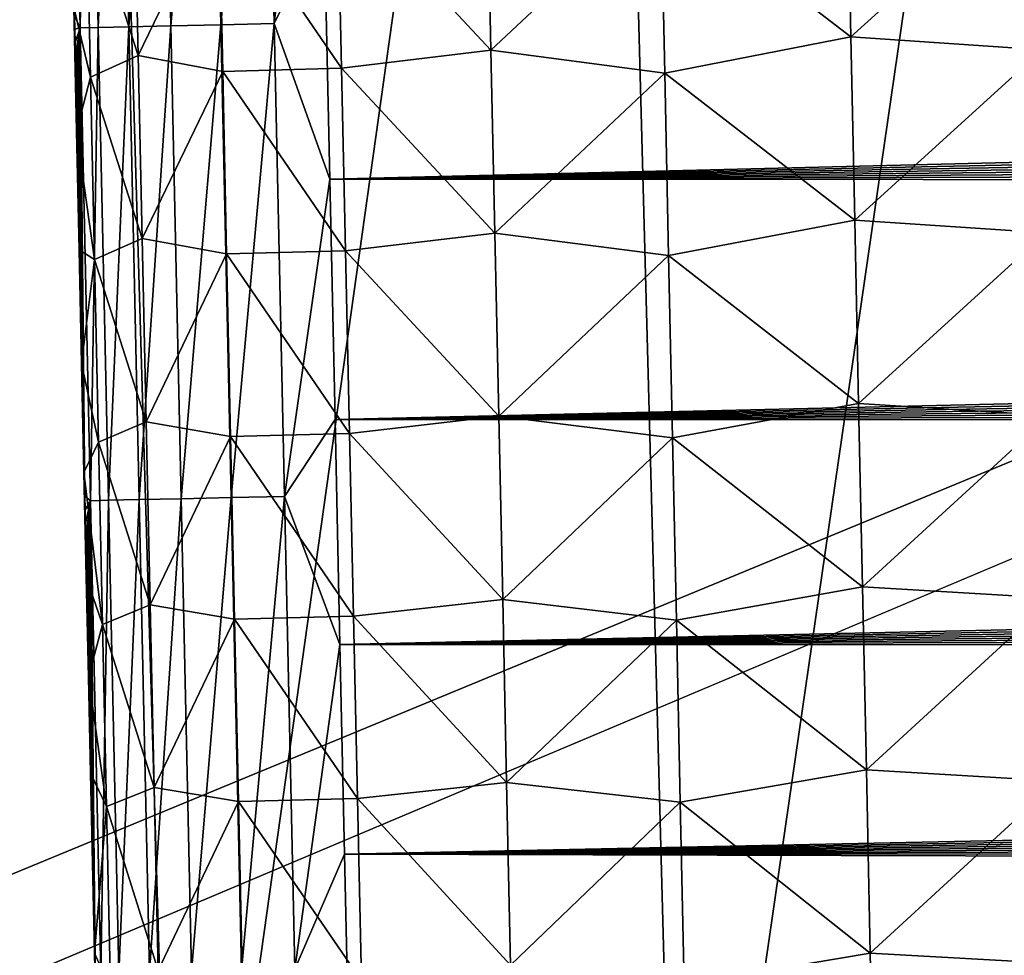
# Model space of a CAD drawing. Header units: metres. Extents: x -26 to 26, y -167 to 32.
# Tile 36 of 237: x -15.06 to -12.29, y -104.68 to -102.05. Entities that reach past the tile are written whole.
import ezdxf

# ---------------------------------------------------------------- set-up
doc = ezdxf.new("R2010")
doc.units = ezdxf.units.M
doc.layers.add('solid_12_411_043_XXX', color=7, linetype='CONTINUOUS')

msp = doc.modelspace()

# ---------------------------------------------------------------- linework, layer by layer
at = {"layer": 'solid_12_411_043_XXX'}
for points in [[(-19.282173, -90.244827, 137.548279), (-18.85165, -106.007713, 137.548279), (19.282028, -90.24482, 137.548279)], [(-18.85165, -106.007713, 137.548279), (-18.842392, -106.336342, 137.548279), (19.282028, -90.24482, 137.548279)], [(-18.842392, -106.336342, 137.548279), (18.842426, -106.339973, 137.548279), (19.282028, -90.24482, 137.548279)], [(-16.287537, -97.894936, 119.934662), (-14.871256, -97.897682, 119.391182), (-16.01123, -106.359322, 120.079117)], [(-14.871256, -97.897682, 119.391182), (-14.61964, -106.363014, 119.54644), (-16.01123, -106.359322, 120.079117)], [(-14.871256, -97.897682, 119.391182), (-13.431626, -97.899902, 118.913765), (-14.61964, -106.363014, 119.54644)], [(-13.431626, -97.899902, 118.913765), (-13.204486, -106.365982, 119.080872), (-14.61964, -106.363014, 119.54644)], [(-13.431626, -97.899902, 118.913765), (-11.97872, -97.901871, 118.480949), (-13.204486, -106.365982, 119.080872)], [(-11.97872, -97.901871, 118.480949), (-11.775687, -106.368629, 118.662666), (-13.204486, -106.365982, 119.080872)], [(-14.869957, -100.737137, 177.451981), (-14.920184, -100.73822, 177.301758), (-14.891612, -102.068817, 177.301804)], [(-14.891612, -102.068817, 177.301804), (-14.920184, -100.73822, 177.301758), (-14.90798, -102.035347, 177.154129)], [(-14.841395, -102.067726, 177.452042), (-14.869957, -100.737137, 177.451981), (-14.891612, -102.068817, 177.301804)], [(-14.783584, -100.735275, 177.592453), (-14.869957, -100.737137, 177.451981), (-14.841395, -102.067726, 177.452042)], [(-14.755026, -102.065849, 177.592529), (-14.783584, -100.735275, 177.592453), (-14.841395, -102.067726, 177.452042)], [(-14.665284, -100.732735, 177.710541), (-14.783584, -100.735275, 177.592453), (-14.755026, -102.065849, 177.592529)], [(-14.636724, -102.063293, 177.710648), (-14.665284, -100.732735, 177.710541), (-14.755026, -102.065849, 177.592529)], [(-14.524712, -100.729721, 177.796661), (-14.665284, -100.732735, 177.710541), (-14.636724, -102.063293, 177.710648)], [(-14.496143, -102.060257, 177.796768), (-14.524712, -100.729721, 177.796661), (-14.636724, -102.063293, 177.710648)], [(-14.374463, -100.726501, 177.846619), (-14.524712, -100.729721, 177.796661), (-14.496143, -102.060257, 177.796768)], [(-14.345887, -102.057014, 177.846725), (-14.374463, -100.726501, 177.846619), (-14.496143, -102.060257, 177.796768)], [(-14.221612, -101.001869, 177.86203), (-14.374463, -100.726501, 177.846619), (-14.345887, -102.057014, 177.846725)], [(-14.205042, -101.773148, 177.862106), (-14.221612, -101.001869, 177.86203), (-14.345887, -102.057014, 177.846725)], [(-13.258062, -101.683189, 172.143784), (-12.734188, -101.578545, 171.906189), (-12.723522, -102.094315, 171.910797)], [(-12.723522, -102.094315, 171.910797), (-12.734188, -101.578545, 171.906189), (-12.19626, -101.616959, 171.771637)], [(-14.167473, -101.668564, 172.898941), (-13.747313, -101.616272, 172.4776), (-13.736382, -102.131516, 172.48204)], [(-13.736382, -102.131516, 172.48204), (-13.747313, -101.616272, 172.4776), (-13.258062, -101.683189, 172.143784)], [(-12.723522, -102.094315, 171.910797), (-12.19626, -101.616959, 171.771637), (-12.185761, -102.131279, 171.776276)], [(-14.729018, -102.147011, 173.916183), (-14.874115, -101.694664, 174.449768), (-14.740188, -101.631958, 173.91217)], [(-14.729018, -102.147011, 173.916183), (-14.740188, -101.631958, 173.91217), (-14.502085, -101.677887, 173.386612)], [(-14.729018, -102.147011, 173.916183), (-14.502085, -101.677887, 173.386612), (-14.490992, -102.191628, 173.390778)], [(-14.502085, -101.677887, 173.386612), (-14.167473, -101.668564, 172.898941), (-14.156458, -102.18248, 172.903244)], [(-14.490992, -102.191628, 173.390778), (-14.502085, -101.677887, 173.386612), (-14.156458, -102.18248, 172.903244)], [(-14.156458, -102.18248, 172.903244), (-14.167473, -101.668564, 172.898941), (-13.736382, -102.131516, 172.48204)], [(-13.736382, -102.131516, 172.48204), (-13.258062, -101.683189, 172.143784), (-13.247297, -102.196274, 172.1483)], [(-13.247297, -102.196274, 172.1483), (-13.258062, -101.683189, 172.143784), (-12.723522, -102.094315, 171.910797)], [(-14.874115, -101.694664, 174.449768), (-14.862962, -102.207855, 174.453644), (-14.909718, -102.012001, 174.975861)], [(-14.729018, -102.147011, 173.916183), (-14.862962, -102.207855, 174.453644), (-14.874115, -101.694664, 174.449768)], [(-14.189452, -102.495209, 177.862167), (-14.205042, -101.773148, 177.862106), (-14.345887, -102.057014, 177.846725)], [(14.204555, -101.797081, 177.862106), (-14.205042, -101.773148, 177.862106), (-14.189452, -102.495209, 177.862167)], [(14.204555, -101.797081, 177.862106), (-14.189452, -102.495209, 177.862167), (14.202294, -101.902008, 177.862106)], [(14.202294, -101.902008, 177.862106), (-14.189452, -102.495209, 177.862167), (14.200053, -102.005951, 177.862122)], [(-14.909718, -102.012001, 174.975861), (-14.902148, -102.360237, 174.978424), (-14.90798, -102.035347, 177.154129)], [(-14.862962, -102.207855, 174.453644), (-14.902148, -102.360237, 174.978424), (-14.909718, -102.012001, 174.975861)], [(14.200053, -102.005951, 177.862122), (-14.189452, -102.495209, 177.862167), (14.197832, -102.108871, 177.862122)], [(-14.902148, -102.360237, 174.978424), (-14.907169, -102.072937, 177.154129), (-14.90798, -102.035347, 177.154129)], [(-14.891612, -102.068817, 177.301804), (-14.90798, -102.035347, 177.154129), (-14.907169, -102.072937, 177.154129)], [(-14.891612, -102.068817, 177.301804), (-14.907169, -102.072937, 177.154129), (-14.90636, -102.110451, 177.154129)], [(-14.902148, -102.360237, 174.978424), (-14.90636, -102.110451, 177.154129), (-14.907169, -102.072937, 177.154129)], [(-14.891612, -102.068817, 177.301804), (-14.90636, -102.110451, 177.154129), (-14.905551, -102.147919, 177.154129)], [(-14.891612, -102.068817, 177.301804), (-14.905551, -102.147919, 177.154129), (-14.904742, -102.185341, 177.154129)], [(-14.891612, -102.068817, 177.301804), (-14.904742, -102.185341, 177.154129), (-14.903934, -102.22274, 177.154129)], [(-14.891612, -102.068817, 177.301804), (-14.903934, -102.22274, 177.154129), (-14.903127, -102.260132, 177.154129)], [(-14.891612, -102.068817, 177.301804), (-14.903127, -102.260132, 177.154129), (-14.902319, -102.297523, 177.154129)], [(-14.891612, -102.068817, 177.301804), (-14.902319, -102.297523, 177.154129), (-14.90151, -102.33493, 177.154129)], [(-14.891612, -102.068817, 177.301804), (-14.90151, -102.33493, 177.154129), (-14.900701, -102.372375, 177.154129)], [(-14.891612, -102.068817, 177.301804), (-14.900701, -102.372375, 177.154129), (-14.89989, -102.409866, 177.154144)], [(-14.891612, -102.068817, 177.301804), (-14.89989, -102.409866, 177.154144), (-14.899078, -102.447395, 177.154144)], [(-14.891612, -102.068817, 177.301804), (-14.899078, -102.447395, 177.154144), (-14.898267, -102.484909, 177.154144)], [(-14.891612, -102.068817, 177.301804), (-14.898267, -102.484909, 177.154144), (-14.897455, -102.522392, 177.154144)], [(-14.891612, -102.068817, 177.301804), (-14.897455, -102.522392, 177.154144), (-14.896645, -102.559868, 177.154144)], [(-14.891612, -102.068817, 177.301804), (-14.896645, -102.559868, 177.154144), (-14.895834, -102.597328, 177.154144)], [(-14.891612, -102.068817, 177.301804), (-14.895834, -102.597328, 177.154144), (-14.895022, -102.634781, 177.154144)], [(-14.891612, -102.068817, 177.301804), (-14.895022, -102.634781, 177.154144), (-14.894212, -102.672234, 177.154144)], [(-14.891612, -102.068817, 177.301804), (-14.894212, -102.672234, 177.154144), (-14.8934, -102.709679, 177.154144)], [(-14.891612, -102.068817, 177.301804), (-14.8934, -102.709679, 177.154144), (-14.892589, -102.747139, 177.15416)], [(-14.891612, -102.068817, 177.301804), (-14.892589, -102.747139, 177.15416), (-14.891776, -102.784599, 177.15416)], [(-14.891612, -102.068817, 177.301804), (-14.891776, -102.784599, 177.15416), (-14.890964, -102.822083, 177.15416)], [(-14.841395, -102.067726, 177.452042), (-14.891612, -102.068817, 177.301804), (-14.862773, -103.399467, 177.301865)], [(-14.891612, -102.068817, 177.301804), (-14.890964, -102.822083, 177.15416), (-14.89015, -102.859581, 177.15416)], [(-14.891612, -102.068817, 177.301804), (-14.89015, -102.859581, 177.15416), (-14.889337, -102.897095, 177.15416)], [(-14.891612, -102.068817, 177.301804), (-14.889337, -102.897095, 177.15416), (-14.888522, -102.934647, 177.15416)], [(-14.891612, -102.068817, 177.301804), (-14.888522, -102.934647, 177.15416), (-14.887707, -102.972229, 177.15416)], [(-14.891612, -102.068817, 177.301804), (-14.887707, -102.972229, 177.15416), (-14.886889, -103.009842, 177.15416)], [(-14.891612, -102.068817, 177.301804), (-14.886889, -103.009842, 177.15416), (-14.886073, -103.047478, 177.154175)], [(-14.891612, -102.068817, 177.301804), (-14.886073, -103.047478, 177.154175), (-14.885255, -103.085129, 177.154175)], [(-14.891612, -102.068817, 177.301804), (-14.885255, -103.085129, 177.154175), (-14.884437, -103.12281, 177.154175)], [(-14.891612, -102.068817, 177.301804), (-14.884437, -103.12281, 177.154175), (-14.883617, -103.1605, 177.154175)], [(-14.891612, -102.068817, 177.301804), (-14.883617, -103.1605, 177.154175), (-14.882798, -103.198212, 177.154175)], [(-14.891612, -102.068817, 177.301804), (-14.882798, -103.198212, 177.154175), (-14.881978, -103.235939, 177.154175)], [(-14.891612, -102.068817, 177.301804), (-14.881978, -103.235939, 177.154175), (-14.881157, -103.273674, 177.154175)], [(-14.891612, -102.068817, 177.301804), (-14.881157, -103.273674, 177.154175), (-14.880336, -103.311432, 177.154175)], [(-14.891612, -102.068817, 177.301804), (-14.880336, -103.311432, 177.154175), (-14.879515, -103.34919, 177.15419)], [(-14.891612, -102.068817, 177.301804), (-14.879515, -103.34919, 177.15419), (-14.878693, -103.386963, 177.15419)], [(-14.862773, -103.399467, 177.301865), (-14.891612, -102.068817, 177.301804), (-14.878693, -103.386963, 177.15419)], [(-14.812562, -103.398361, 177.452133), (-14.841395, -102.067726, 177.452042), (-14.862773, -103.399467, 177.301865)], [(-14.755026, -102.065849, 177.592529), (-14.841395, -102.067726, 177.452042), (-14.812562, -103.398361, 177.452133)], [(-14.726196, -103.396469, 177.592621), (-14.755026, -102.065849, 177.592529), (-14.812562, -103.398361, 177.452133)], [(-14.636724, -102.063293, 177.710648), (-14.755026, -102.065849, 177.592529), (-14.726196, -103.396469, 177.592621)], [(-14.607894, -103.393883, 177.710739), (-14.636724, -102.063293, 177.710648), (-14.726196, -103.396469, 177.592621)], [(-14.496143, -102.060257, 177.796768), (-14.636724, -102.063293, 177.710648), (-14.607894, -103.393883, 177.710739)], [(-14.46731, -103.390808, 177.796875), (-14.496143, -102.060257, 177.796768), (-14.607894, -103.393883, 177.710739)], [(-14.345887, -102.057014, 177.846725), (-14.496143, -102.060257, 177.796768), (-14.46731, -103.390808, 177.796875)], [(-14.317049, -103.387535, 177.846832), (-14.345887, -102.057014, 177.846725), (-14.46731, -103.390808, 177.796875)], [(-14.189452, -102.495209, 177.862167), (-14.345887, -102.057014, 177.846725), (-14.317049, -103.387535, 177.846832)], [(-13.247297, -102.196274, 172.1483), (-12.723522, -102.094315, 171.910797), (-12.71277, -102.610085, 171.915421)], [(-12.71277, -102.610085, 171.915421), (-12.723522, -102.094315, 171.910797), (-12.185761, -102.131279, 171.776276)], [(-14.902148, -102.360237, 174.978424), (-14.905551, -102.147919, 177.154129), (-14.90636, -102.110451, 177.154129)], [(14.197832, -102.108871, 177.862122), (-14.189452, -102.495209, 177.862167), (14.19563, -102.210808, 177.862137)], [(-14.902148, -102.360237, 174.978424), (-14.904742, -102.185341, 177.154129), (-14.905551, -102.147919, 177.154129)], [(-14.717824, -102.662102, 173.920288), (-14.862962, -102.207855, 174.453644), (-14.729018, -102.147011, 173.916183)], [(-14.717824, -102.662102, 173.920288), (-14.729018, -102.147011, 173.916183), (-14.490992, -102.191628, 173.390778)], [(-14.156458, -102.18248, 172.903244), (-13.736382, -102.131516, 172.48204), (-13.725398, -102.646774, 172.486511)], [(-13.725398, -102.646774, 172.486511), (-13.736382, -102.131516, 172.48204), (-13.247297, -102.196274, 172.1483)], [(-12.71277, -102.610085, 171.915421), (-12.185761, -102.131279, 171.776276), (-12.175159, -102.645599, 171.780899)], [(-14.902148, -102.360237, 174.978424), (-14.903934, -102.22274, 177.154129), (-14.904742, -102.185341, 177.154129)], [(-14.490992, -102.191628, 173.390778), (-14.156458, -102.18248, 172.903244), (-14.145403, -102.696419, 172.907593)], [(-14.145403, -102.696419, 172.907593), (-14.156458, -102.18248, 172.903244), (-13.725398, -102.646774, 172.486511)], [(-14.862962, -102.207855, 174.453644), (-14.851787, -102.7211, 174.457596), (-14.902148, -102.360237, 174.978424)], [(-14.717824, -102.662102, 173.920288), (-14.851787, -102.7211, 174.457596), (-14.862962, -102.207855, 174.453644)], [(-14.717824, -102.662102, 173.920288), (-14.490992, -102.191628, 173.390778), (-14.479869, -102.705399, 173.394989)], [(-14.479869, -102.705399, 173.394989), (-14.490992, -102.191628, 173.390778), (-14.145403, -102.696419, 172.907593)], [(14.19563, -102.210808, 177.862137), (-14.189452, -102.495209, 177.862167), (14.193448, -102.311783, 177.862152)], [(-13.725398, -102.646774, 172.486511), (-13.247297, -102.196274, 172.1483), (-13.236465, -102.709366, 172.152832)], [(-13.236465, -102.709366, 172.152832), (-13.247297, -102.196274, 172.1483), (-12.71277, -102.610085, 171.915421)], [(-14.902148, -102.360237, 174.978424), (-14.903127, -102.260132, 177.154129), (-14.903934, -102.22274, 177.154129)], [(-14.902148, -102.360237, 174.978424), (-14.902319, -102.297523, 177.154129), (-14.903127, -102.260132, 177.154129)], [(-14.902148, -102.360237, 174.978424), (-14.90151, -102.33493, 177.154129), (-14.902319, -102.297523, 177.154129)], [(14.193448, -102.311783, 177.862152), (-14.189452, -102.495209, 177.862167), (14.191285, -102.411812, 177.862152)], [(-14.902148, -102.360237, 174.978424), (-14.900701, -102.372375, 177.154129), (-14.90151, -102.33493, 177.154129)], [(-14.902148, -102.360237, 174.978424), (-14.894886, -102.693848, 174.980927), (-14.900701, -102.372375, 177.154129)], [(-14.851787, -102.7211, 174.457596), (-14.894886, -102.693848, 174.980927), (-14.902148, -102.360237, 174.978424)], [(-14.894886, -102.693848, 174.980927), (-14.89989, -102.409866, 177.154144), (-14.900701, -102.372375, 177.154129)], [(-14.894886, -102.693848, 174.980927), (-14.899078, -102.447395, 177.154144), (-14.89989, -102.409866, 177.154144)], [(14.191285, -102.411812, 177.862152), (-14.189452, -102.495209, 177.862167), (14.18914, -102.510933, 177.862167)], [(-14.894886, -102.693848, 174.980927), (-14.898267, -102.484909, 177.154144), (-14.899078, -102.447395, 177.154144)], [(-14.894886, -102.693848, 174.980927), (-14.897455, -102.522392, 177.154144), (-14.898267, -102.484909, 177.154144)], [(-14.174783, -103.171364, 177.862213), (-14.189452, -102.495209, 177.862167), (-14.317049, -103.387535, 177.846832)], [(14.18914, -102.510933, 177.862167), (-14.189452, -102.495209, 177.862167), (-14.174783, -103.171364, 177.862213)], [(14.18914, -102.510933, 177.862167), (-14.174783, -103.171364, 177.862213), (14.187013, -102.609169, 177.862167)], [(-14.894886, -102.693848, 174.980927), (-14.896645, -102.559868, 177.154144), (-14.897455, -102.522392, 177.154144)], [(-14.894886, -102.693848, 174.980927), (-14.895834, -102.597328, 177.154144), (-14.896645, -102.559868, 177.154144)], [(-14.894886, -102.693848, 174.980927), (-14.895022, -102.634781, 177.154144), (-14.895834, -102.597328, 177.154144)], [(14.187013, -102.609169, 177.862167), (-14.174783, -103.171364, 177.862213), (14.184903, -102.706535, 177.862183)], [(-13.236465, -102.709366, 172.152832), (-12.71277, -102.610085, 171.915421), (-12.701933, -103.125832, 171.920029)], [(-12.701933, -103.125832, 171.920029), (-12.71277, -102.610085, 171.915421), (-12.175159, -102.645599, 171.780899)], [(-14.894886, -102.693848, 174.980927), (-14.894212, -102.672234, 177.154144), (-14.895022, -102.634781, 177.154144)], [(-14.145403, -102.696419, 172.907593), (-13.725398, -102.646774, 172.486511), (-13.714361, -103.16201, 172.490997)], [(-13.714361, -103.16201, 172.490997), (-13.725398, -102.646774, 172.486511), (-13.236465, -102.709366, 172.152832)], [(-12.701933, -103.125832, 171.920029), (-12.175159, -102.645599, 171.780899), (-12.164454, -103.159904, 171.785538)], [(-14.894886, -102.693848, 174.980927), (-14.8934, -102.709679, 177.154144), (-14.894212, -102.672234, 177.154144)], [(-14.706604, -103.177231, 173.924469), (-14.851787, -102.7211, 174.457596), (-14.717824, -102.662102, 173.920288)], [(-14.706604, -103.177231, 173.924469), (-14.717824, -102.662102, 173.920288), (-14.479869, -102.705399, 173.394989)], [(-14.894886, -102.693848, 174.980927), (-14.887911, -103.013885, 174.983368), (-14.8934, -102.709679, 177.154144)], [(-14.851787, -102.7211, 174.457596), (-14.887911, -103.013885, 174.983368), (-14.894886, -102.693848, 174.980927)], [(-14.887911, -103.013885, 174.983368), (-14.892589, -102.747139, 177.15416), (-14.8934, -102.709679, 177.154144)], [(-14.706604, -103.177231, 173.924469), (-14.479869, -102.705399, 173.394989), (-14.468716, -103.219185, 173.399277)], [(-14.479869, -102.705399, 173.394989), (-14.145403, -102.696419, 172.907593), (-14.134308, -103.210358, 172.911987)], [(-14.468716, -103.219185, 173.399277), (-14.479869, -102.705399, 173.394989), (-14.134308, -103.210358, 172.911987)], [(14.184903, -102.706535, 177.862183), (-14.174783, -103.171364, 177.862213), (14.182811, -102.803055, 177.862183)], [(-14.134308, -103.210358, 172.911987), (-14.145403, -102.696419, 172.907593), (-13.714361, -103.16201, 172.490997)], [(-13.714361, -103.16201, 172.490997), (-13.236465, -102.709366, 172.152832), (-13.225563, -103.222427, 172.157379)], [(-13.225563, -103.222427, 172.157379), (-13.236465, -102.709366, 172.152832), (-12.701933, -103.125832, 171.920029)], [(-14.851787, -102.7211, 174.457596), (-14.840588, -103.234406, 174.461655), (-14.887911, -103.013885, 174.983368)], [(-14.706604, -103.177231, 173.924469), (-14.840588, -103.234406, 174.461655), (-14.851787, -102.7211, 174.457596)], [(-14.887911, -103.013885, 174.983368), (-14.891776, -102.784599, 177.15416), (-14.892589, -102.747139, 177.15416)], [(-14.887911, -103.013885, 174.983368), (-14.890964, -102.822083, 177.15416), (-14.891776, -102.784599, 177.15416)], [(-14.887911, -103.013885, 174.983368), (-14.89015, -102.859581, 177.15416), (-14.890964, -102.822083, 177.15416)], [(14.182811, -102.803055, 177.862183), (-14.174783, -103.171364, 177.862213), (14.180737, -102.898651, 177.862198)], [(-14.887911, -103.013885, 174.983368), (-14.889337, -102.897095, 177.15416), (-14.89015, -102.859581, 177.15416)], [(-14.887911, -103.013885, 174.983368), (-14.888522, -102.934647, 177.15416), (-14.889337, -102.897095, 177.15416)], [(14.180737, -102.898651, 177.862198), (-14.174783, -103.171364, 177.862213), (14.17868, -102.993332, 177.862198)], [(-14.887911, -103.013885, 174.983368), (-14.887707, -102.972229, 177.15416), (-14.888522, -102.934647, 177.15416)], [(-14.887911, -103.013885, 174.983368), (-14.886889, -103.009842, 177.15416), (-14.887707, -102.972229, 177.15416)], [(-14.887911, -103.013885, 174.983368), (-14.886073, -103.047478, 177.154175), (-14.886889, -103.009842, 177.15416)], [(-14.887911, -103.013885, 174.983368), (-14.881221, -103.32048, 174.985764), (-14.886073, -103.047478, 177.154175)], [(-14.840588, -103.234406, 174.461655), (-14.881221, -103.32048, 174.985764), (-14.887911, -103.013885, 174.983368)], [(14.17868, -102.993332, 177.862198), (-14.174783, -103.171364, 177.862213), (14.176643, -103.08712, 177.862213)], [(-14.881221, -103.32048, 174.985764), (-14.885255, -103.085129, 177.154175), (-14.886073, -103.047478, 177.154175)], [(-14.881221, -103.32048, 174.985764), (-14.884437, -103.12281, 177.154175), (-14.885255, -103.085129, 177.154175)], [(14.176643, -103.08712, 177.862213), (-14.174783, -103.171364, 177.862213), (14.174623, -103.180008, 177.862213)], [(-14.881221, -103.32048, 174.985764), (-14.883617, -103.1605, 177.154175), (-14.884437, -103.12281, 177.154175)], [(-13.225563, -103.222427, 172.157379), (-12.701933, -103.125832, 171.920029), (-12.69101, -103.641518, 171.924667)], [(-12.69101, -103.641518, 171.924667), (-12.701933, -103.125832, 171.920029), (-12.164454, -103.159904, 171.785538)], [(-14.881221, -103.32048, 174.985764), (-14.882798, -103.198212, 177.154175), (-14.883617, -103.1605, 177.154175)], [(-14.695365, -103.692276, 173.928711), (-14.840588, -103.234406, 174.461655), (-14.706604, -103.177231, 173.924469)], [(-14.695365, -103.692276, 173.928711), (-14.706604, -103.177231, 173.924469), (-14.468716, -103.219185, 173.399277)], [(-14.160991, -103.804092, 177.862274), (-14.174783, -103.171364, 177.862213), (-14.317049, -103.387535, 177.846832)], [(14.174623, -103.180008, 177.862213), (-14.174783, -103.171364, 177.862213), (-14.160991, -103.804092, 177.862274)], [(14.174623, -103.180008, 177.862213), (-14.160991, -103.804092, 177.862274), (14.172622, -103.272026, 177.862228)], [(-14.134308, -103.210358, 172.911987), (-13.714361, -103.16201, 172.490997), (-13.703275, -103.677147, 172.495514)], [(-13.703275, -103.677147, 172.495514), (-13.714361, -103.16201, 172.490997), (-13.225563, -103.222427, 172.157379)], [(-12.69101, -103.641518, 171.924667), (-12.164454, -103.159904, 171.785538), (-12.153645, -103.674171, 171.790176)], [(-14.881221, -103.32048, 174.985764), (-14.881978, -103.235939, 177.154175), (-14.882798, -103.198212, 177.154175)], [(-14.468716, -103.219185, 173.399277), (-14.134308, -103.210358, 172.911987), (-14.123178, -103.724159, 172.916412)], [(-14.123178, -103.724159, 172.916412), (-14.134308, -103.210358, 172.911987), (-13.703275, -103.677147, 172.495514)], [(-14.881221, -103.32048, 174.985764), (-14.881157, -103.273674, 177.154175), (-14.881978, -103.235939, 177.154175)], [(-14.840588, -103.234406, 174.461655), (-14.829373, -103.747604, 174.46582), (-14.881221, -103.32048, 174.985764)], [(-14.695365, -103.692276, 173.928711), (-14.829373, -103.747604, 174.46582), (-14.840588, -103.234406, 174.461655)], [(-14.695365, -103.692276, 173.928711), (-14.468716, -103.219185, 173.399277), (-14.457538, -103.732834, 173.403625)], [(-14.457538, -103.732834, 173.403625), (-14.468716, -103.219185, 173.399277), (-14.123178, -103.724159, 172.916412)], [(-13.703275, -103.677147, 172.495514), (-13.225563, -103.222427, 172.157379), (-13.214597, -103.735382, 172.161942)], [(-13.214597, -103.735382, 172.161942), (-13.225563, -103.222427, 172.157379), (-12.69101, -103.641518, 171.924667)], [(-14.881221, -103.32048, 174.985764), (-14.880336, -103.311432, 177.154175), (-14.881157, -103.273674, 177.154175)], [(14.172622, -103.272026, 177.862228), (-14.160991, -103.804092, 177.862274), (14.170637, -103.363167, 177.862228)], [(-14.881221, -103.32048, 174.985764), (-14.879515, -103.34919, 177.15419), (-14.880336, -103.311432, 177.154175)], [(-14.881221, -103.32048, 174.985764), (-14.874794, -103.614639, 174.988083), (-14.879515, -103.34919, 177.15419)], [(-14.829373, -103.747604, 174.46582), (-14.874794, -103.614639, 174.988083), (-14.881221, -103.32048, 174.985764)], [(-14.874794, -103.614639, 174.988083), (-14.878693, -103.386963, 177.15419), (-14.879515, -103.34919, 177.15419)], [(14.170637, -103.363167, 177.862228), (-14.160991, -103.804092, 177.862274), (14.168672, -103.453453, 177.862244)], [(-14.874794, -103.614639, 174.988083), (-14.877871, -103.424744, 177.15419), (-14.878693, -103.386963, 177.15419)], [(-14.862773, -103.399467, 177.301865), (-14.878693, -103.386963, 177.15419), (-14.877871, -103.424744, 177.15419)], [(-14.862773, -103.399467, 177.301865), (-14.877871, -103.424744, 177.15419), (-14.877048, -103.462532, 177.15419)], [(-14.862773, -103.399467, 177.301865), (-14.877048, -103.462532, 177.15419), (-14.876225, -103.500328, 177.15419)], [(-14.862773, -103.399467, 177.301865), (-14.876225, -103.500328, 177.15419), (-14.875401, -103.538124, 177.15419)], [(-14.862773, -103.399467, 177.301865), (-14.875401, -103.538124, 177.15419), (-14.874578, -103.575935, 177.15419)], [(-14.862773, -103.399467, 177.301865), (-14.874578, -103.575935, 177.15419), (-14.873754, -103.613785, 177.154205)], [(-14.862773, -103.399467, 177.301865), (-14.873754, -103.613785, 177.154205), (-14.872928, -103.65168, 177.154205)], [(-14.862773, -103.399467, 177.301865), (-14.872928, -103.65168, 177.154205), (-14.872101, -103.689613, 177.154205)], [(-14.862773, -103.399467, 177.301865), (-14.872101, -103.689613, 177.154205), (-14.871273, -103.72757, 177.154205)], [(-14.862773, -103.399467, 177.301865), (-14.871273, -103.72757, 177.154205), (-14.870445, -103.765533, 177.154205)], [(-14.862773, -103.399467, 177.301865), (-14.870445, -103.765533, 177.154205), (-14.869617, -103.803505, 177.154205)], [(-14.862773, -103.399467, 177.301865), (-14.869617, -103.803505, 177.154205), (-14.868788, -103.841476, 177.154221)], [(-14.862773, -103.399467, 177.301865), (-14.868788, -103.841476, 177.154221), (-14.86796, -103.879433, 177.154221)], [(-14.862773, -103.399467, 177.301865), (-14.86796, -103.879433, 177.154221), (-14.867131, -103.917358, 177.154221)], [(-14.862773, -103.399467, 177.301865), (-14.867131, -103.917358, 177.154221), (-14.866304, -103.955254, 177.154221)], [(-14.862773, -103.399467, 177.301865), (-14.866304, -103.955254, 177.154221), (-14.865478, -103.993103, 177.154221)], [(-14.862773, -103.399467, 177.301865), (-14.865478, -103.993103, 177.154221), (-14.864652, -104.030899, 177.154221)], [(-14.862773, -103.399467, 177.301865), (-14.864652, -104.030899, 177.154221), (-14.863827, -104.068634, 177.154221)], [(-14.862773, -103.399467, 177.301865), (-14.863827, -104.068634, 177.154221), (-14.863004, -104.106293, 177.154236)], [(-14.862773, -103.399467, 177.301865), (-14.863004, -104.106293, 177.154236), (-14.862182, -104.143883, 177.154236)], [(-14.812562, -103.398361, 177.452133), (-14.862773, -103.399467, 177.301865), (-14.833734, -104.729836, 177.301971)], [(-14.862773, -103.399467, 177.301865), (-14.862182, -104.143883, 177.154236), (-14.861361, -104.181442, 177.154236)], [(-14.862773, -103.399467, 177.301865), (-14.861361, -104.181442, 177.154236), (-14.860539, -104.218994, 177.154236)], [(-14.862773, -103.399467, 177.301865), (-14.860539, -104.218994, 177.154236), (-14.859718, -104.256523, 177.154236)], [(-14.862773, -103.399467, 177.301865), (-14.859718, -104.256523, 177.154236), (-14.858897, -104.294022, 177.154251)], [(-14.862773, -103.399467, 177.301865), (-14.858897, -104.294022, 177.154251), (-14.858078, -104.33149, 177.154251)], [(-14.862773, -103.399467, 177.301865), (-14.858078, -104.33149, 177.154251), (-14.857259, -104.368912, 177.154251)], [(-14.862773, -103.399467, 177.301865), (-14.857259, -104.368912, 177.154251), (-14.85644, -104.406281, 177.154251)], [(-14.862773, -103.399467, 177.301865), (-14.85644, -104.406281, 177.154251), (-14.855622, -104.443596, 177.154266)], [(-14.862773, -103.399467, 177.301865), (-14.855622, -104.443596, 177.154266), (-14.854806, -104.48085, 177.154266)], [(-14.862773, -103.399467, 177.301865), (-14.854806, -104.48085, 177.154266), (-14.853992, -104.518036, 177.154266)], [(-14.862773, -103.399467, 177.301865), (-14.853992, -104.518036, 177.154266), (-14.853178, -104.555138, 177.154266)], [(-14.862773, -103.399467, 177.301865), (-14.853178, -104.555138, 177.154266), (-14.852366, -104.592155, 177.154282)], [(-14.862773, -103.399467, 177.301865), (-14.852366, -104.592155, 177.154282), (-14.851557, -104.629082, 177.154282)], [(-14.862773, -103.399467, 177.301865), (-14.851557, -104.629082, 177.154282), (-14.850749, -104.665916, 177.154282)], [(-14.862773, -103.399467, 177.301865), (-14.850749, -104.665916, 177.154282), (-14.849943, -104.702637, 177.154282)], [(-14.833734, -104.729836, 177.301971), (-14.862773, -103.399467, 177.301865), (-14.849943, -104.702637, 177.154282)], [(-14.783525, -104.728737, 177.452225), (-14.812562, -103.398361, 177.452133), (-14.833734, -104.729836, 177.301971)], [(-14.726196, -103.396469, 177.592621), (-14.812562, -103.398361, 177.452133), (-14.783525, -104.728737, 177.452225)], [(-14.697158, -104.72686, 177.592728), (-14.726196, -103.396469, 177.592621), (-14.783525, -104.728737, 177.452225)], [(-14.607894, -103.393883, 177.710739), (-14.726196, -103.396469, 177.592621), (-14.697158, -104.72686, 177.592728)], [(-14.578854, -104.724289, 177.710861), (-14.607894, -103.393883, 177.710739), (-14.697158, -104.72686, 177.592728)], [(-14.46731, -103.390808, 177.796875), (-14.607894, -103.393883, 177.710739), (-14.578854, -104.724289, 177.710861)], [(-14.438268, -104.721245, 177.796997), (-14.46731, -103.390808, 177.796875), (-14.578854, -104.724289, 177.710861)], [(-14.317049, -103.387535, 177.846832), (-14.46731, -103.390808, 177.796875), (-14.438268, -104.721245, 177.796997)], [(-14.288003, -104.717987, 177.846954), (-14.317049, -103.387535, 177.846832), (-14.438268, -104.721245, 177.796997)], [(-14.160991, -103.804092, 177.862274), (-14.317049, -103.387535, 177.846832), (-14.288003, -104.717987, 177.846954)], [(-14.874794, -103.614639, 174.988083), (-14.877048, -103.462532, 177.15419), (-14.877871, -103.424744, 177.15419)], [(14.168672, -103.453453, 177.862244), (-14.160991, -103.804092, 177.862274), (14.166722, -103.542892, 177.862244)], [(-14.874794, -103.614639, 174.988083), (-14.876225, -103.500328, 177.15419), (-14.877048, -103.462532, 177.15419)], [(-14.874794, -103.614639, 174.988083), (-14.875401, -103.538124, 177.15419), (-14.876225, -103.500328, 177.15419)], [(-14.874794, -103.614639, 174.988083), (-14.874578, -103.575935, 177.15419), (-14.875401, -103.538124, 177.15419)], [(14.166722, -103.542892, 177.862244), (-14.160991, -103.804092, 177.862274), (14.164791, -103.63147, 177.862259)], [(-14.874794, -103.614639, 174.988083), (-14.873754, -103.613785, 177.154205), (-14.874578, -103.575935, 177.15419)], [(-14.874794, -103.614639, 174.988083), (-14.872928, -103.65168, 177.154205), (-14.873754, -103.613785, 177.154205)], [(-14.874794, -103.614639, 174.988083), (-14.86863, -103.896439, 174.990356), (-14.872928, -103.65168, 177.154205)], [(-14.829373, -103.747604, 174.46582), (-14.86863, -103.896439, 174.990356), (-14.874794, -103.614639, 174.988083)], [(-14.86863, -103.896439, 174.990356), (-14.872101, -103.689613, 177.154205), (-14.872928, -103.65168, 177.154205)], [(14.164791, -103.63147, 177.862259), (-14.160991, -103.804092, 177.862274), (14.162877, -103.719162, 177.862259)], [(-13.214597, -103.735382, 172.161942), (-12.69101, -103.641518, 171.924667), (-12.680014, -104.157005, 171.929291)], [(-12.680014, -104.157005, 171.929291), (-12.69101, -103.641518, 171.924667), (-12.153645, -103.674171, 171.790176)], [(-14.123178, -103.724159, 172.916412), (-13.703275, -103.677147, 172.495514), (-13.692156, -104.191879, 172.500061)], [(-13.692156, -104.191879, 172.500061), (-13.703275, -103.677147, 172.495514), (-13.214597, -103.735382, 172.161942)], [(-12.680014, -104.157005, 171.929291), (-12.153645, -103.674171, 171.790176), (-12.142742, -104.188339, 171.794815)], [(-14.86863, -103.896439, 174.990356), (-14.871273, -103.72757, 177.154205), (-14.872101, -103.689613, 177.154205)], [(-14.684129, -104.206688, 173.93306), (-14.829373, -103.747604, 174.46582), (-14.695365, -103.692276, 173.928711)], [(-14.684129, -104.206688, 173.93306), (-14.695365, -103.692276, 173.928711), (-14.457538, -103.732834, 173.403625)], [(-14.86863, -103.896439, 174.990356), (-14.870445, -103.765533, 177.154205), (-14.871273, -103.72757, 177.154205)], [(-14.684129, -104.206688, 173.93306), (-14.457538, -103.732834, 173.403625), (-14.446358, -104.245888, 173.408035)], [(-14.457538, -103.732834, 173.403625), (-14.123178, -103.724159, 172.916412), (-14.112035, -104.23745, 172.920898)], [(-14.446358, -104.245888, 173.408035), (-14.457538, -103.732834, 173.403625), (-14.112035, -104.23745, 172.920898)], [(14.162877, -103.719162, 177.862259), (-14.160991, -103.804092, 177.862274), (14.160981, -103.805984, 177.862274)], [(-14.112035, -104.23745, 172.920898), (-14.123178, -103.724159, 172.916412), (-13.692156, -104.191879, 172.500061)], [(-13.692156, -104.191879, 172.500061), (-13.214597, -103.735382, 172.161942), (-13.203583, -104.248009, 172.166519)], [(-13.203583, -104.248009, 172.166519), (-13.214597, -103.735382, 172.161942), (-12.680014, -104.157005, 171.929291)], [(-14.829373, -103.747604, 174.46582), (-14.818166, -104.260063, 174.470078), (-14.86863, -103.896439, 174.990356)], [(-14.684129, -104.206688, 173.93306), (-14.818166, -104.260063, 174.470078), (-14.829373, -103.747604, 174.46582)], [(-14.86863, -103.896439, 174.990356), (-14.869617, -103.803505, 177.154205), (-14.870445, -103.765533, 177.154205)], [(-14.86863, -103.896439, 174.990356), (-14.868788, -103.841476, 177.154221), (-14.869617, -103.803505, 177.154205)], [(-14.148114, -104.39402, 177.86232), (-14.160991, -103.804092, 177.862274), (-14.288003, -104.717987, 177.846954)], [(14.160981, -103.805984, 177.862274), (-14.160991, -103.804092, 177.862274), (-14.148114, -104.39402, 177.86232)], [(14.160981, -103.805984, 177.862274), (-14.148114, -104.39402, 177.86232), (14.159102, -103.891945, 177.862274)], [(-14.86863, -103.896439, 174.990356), (-14.86796, -103.879433, 177.154221), (-14.868788, -103.841476, 177.154221)], [(-14.86863, -103.896439, 174.990356), (-14.867131, -103.917358, 177.154221), (-14.86796, -103.879433, 177.154221)], [(-14.86863, -103.896439, 174.990356), (-14.86272, -104.166382, 174.992584), (-14.867131, -103.917358, 177.154221)], [(-14.818166, -104.260063, 174.470078), (-14.86272, -104.166382, 174.992584), (-14.86863, -103.896439, 174.990356)], [(14.159102, -103.891945, 177.862274), (-14.148114, -104.39402, 177.86232), (14.157243, -103.977043, 177.862289)], [(-14.86272, -104.166382, 174.992584), (-14.866304, -103.955254, 177.154221), (-14.867131, -103.917358, 177.154221)], [(-14.86272, -104.166382, 174.992584), (-14.865478, -103.993103, 177.154221), (-14.866304, -103.955254, 177.154221)], [(14.157243, -103.977043, 177.862289), (-14.148114, -104.39402, 177.86232), (14.1554, -104.061279, 177.862289)], [(-14.86272, -104.166382, 174.992584), (-14.864652, -104.030899, 177.154221), (-14.865478, -103.993103, 177.154221)], [(-14.86272, -104.166382, 174.992584), (-14.863827, -104.068634, 177.154221), (-14.864652, -104.030899, 177.154221)], [(-14.86272, -104.166382, 174.992584), (-14.863004, -104.106293, 177.154236), (-14.863827, -104.068634, 177.154221)], [(14.1554, -104.061279, 177.862289), (-14.148114, -104.39402, 177.86232), (14.153578, -104.144669, 177.862305)], [(-14.86272, -104.166382, 174.992584), (-14.862182, -104.143883, 177.154236), (-14.863004, -104.106293, 177.154236)], [(-14.86272, -104.166382, 174.992584), (-14.861361, -104.181442, 177.154236), (-14.862182, -104.143883, 177.154236)], [(14.153578, -104.144669, 177.862305), (-14.148114, -104.39402, 177.86232), (14.151773, -104.227211, 177.862305)], [(-14.86272, -104.166382, 174.992584), (-14.851621, -104.672585, 174.996841), (-14.861361, -104.181442, 177.154236)], [(-14.818166, -104.260063, 174.470078), (-14.851621, -104.672585, 174.996841), (-14.86272, -104.166382, 174.992584)], [(-13.203583, -104.248009, 172.166519), (-12.680014, -104.157005, 171.929291), (-12.668935, -104.672455, 171.933929)], [(-12.668935, -104.672455, 171.933929), (-12.680014, -104.157005, 171.929291), (-12.142742, -104.188339, 171.794815)], [(-14.851621, -104.672585, 174.996841), (-14.860539, -104.218994, 177.154236), (-14.861361, -104.181442, 177.154236)], [(-14.672877, -104.72094, 173.9375), (-14.818166, -104.260063, 174.470078), (-14.684129, -104.206688, 173.93306)], [(-14.672877, -104.72094, 173.9375), (-14.684129, -104.206688, 173.93306), (-14.446358, -104.245888, 173.408035)], [(-14.112035, -104.23745, 172.920898), (-13.692156, -104.191879, 172.500061), (-13.680992, -104.706551, 172.504639)], [(-13.680992, -104.706551, 172.504639), (-13.692156, -104.191879, 172.500061), (-13.203583, -104.248009, 172.166519)], [(-12.668935, -104.672455, 171.933929), (-12.142742, -104.188339, 171.794815), (-12.131733, -104.702515, 171.799469)], [(-14.851621, -104.672585, 174.996841), (-14.859718, -104.256523, 177.154236), (-14.860539, -104.218994, 177.154236)], [(14.151773, -104.227211, 177.862305), (-14.148114, -104.39402, 177.86232), (14.14999, -104.308899, 177.86232)], [(-14.851621, -104.672585, 174.996841), (-14.858897, -104.294022, 177.154251), (-14.859718, -104.256523, 177.154236)], [(-14.818166, -104.260063, 174.470078), (-14.806934, -104.772591, 174.474457), (-14.851621, -104.672585, 174.996841)], [(-14.672877, -104.72094, 173.9375), (-14.806934, -104.772591, 174.474457), (-14.818166, -104.260063, 174.470078)], [(-14.672877, -104.72094, 173.9375), (-14.446358, -104.245888, 173.408035), (-14.435151, -104.75898, 173.412506)], [(-14.446358, -104.245888, 173.408035), (-14.112035, -104.23745, 172.920898), (-14.100854, -104.750778, 172.925415)], [(-14.435151, -104.75898, 173.412506), (-14.446358, -104.245888, 173.408035), (-14.100854, -104.750778, 172.925415)], [(-14.100854, -104.750778, 172.925415), (-14.112035, -104.23745, 172.920898), (-13.680992, -104.706551, 172.504639)], [(-13.680992, -104.706551, 172.504639), (-13.203583, -104.248009, 172.166519), (-13.192496, -104.760742, 172.171112)], [(-13.192496, -104.760742, 172.171112), (-13.203583, -104.248009, 172.166519), (-12.668935, -104.672455, 171.933929)], [(-14.851621, -104.672585, 174.996841), (-14.858078, -104.33149, 177.154251), (-14.858897, -104.294022, 177.154251)], [(14.14999, -104.308899, 177.86232), (-14.148114, -104.39402, 177.86232), (14.148233, -104.389709, 177.86232)], [(-14.851621, -104.672585, 174.996841), (-14.857259, -104.368912, 177.154251), (-14.858078, -104.33149, 177.154251)], [(-14.851621, -104.672585, 174.996841), (-14.85644, -104.406281, 177.154251), (-14.857259, -104.368912, 177.154251)], [(-14.13624, -104.941498, 177.862366), (-14.148114, -104.39402, 177.86232), (-14.288003, -104.717987, 177.846954)], [(14.148233, -104.389709, 177.86232), (-14.148114, -104.39402, 177.86232), (14.146501, -104.46965, 177.862335)], [(14.146501, -104.46965, 177.862335), (-14.148114, -104.39402, 177.86232), (-14.13624, -104.941498, 177.862366)], [(-14.851621, -104.672585, 174.996841), (-14.855622, -104.443596, 177.154266), (-14.85644, -104.406281, 177.154251)], [(-14.851621, -104.672585, 174.996841), (-14.854806, -104.48085, 177.154266), (-14.855622, -104.443596, 177.154266)], [(-14.851621, -104.672585, 174.996841), (-14.853992, -104.518036, 177.154266), (-14.854806, -104.48085, 177.154266)], [(14.146501, -104.46965, 177.862335), (-14.13624, -104.941498, 177.862366), (14.144787, -104.548729, 177.862335)], [(-14.851621, -104.672585, 174.996841), (-14.853178, -104.555138, 177.154266), (-14.853992, -104.518036, 177.154266)], [(-14.851621, -104.672585, 174.996841), (-14.852366, -104.592155, 177.154282), (-14.853178, -104.555138, 177.154266)], [(14.144787, -104.548729, 177.862335), (-14.13624, -104.941498, 177.862366), (14.143088, -104.626968, 177.86235)], [(-14.851621, -104.672585, 174.996841), (-14.851557, -104.629082, 177.154282), (-14.852366, -104.592155, 177.154282)], [(-14.851621, -104.672585, 174.996841), (-14.850749, -104.665916, 177.154282), (-14.851557, -104.629082, 177.154282)], [(14.143088, -104.626968, 177.86235), (-14.13624, -104.941498, 177.862366), (14.141402, -104.704384, 177.86235)], [(-14.851621, -104.672585, 174.996841), (-14.849943, -104.702637, 177.154282), (-14.850749, -104.665916, 177.154282)], [(-14.851621, -104.672585, 174.996841), (-14.841536, -105.131584, 175.000793), (-14.849943, -104.702637, 177.154282)], [(-14.806934, -104.772591, 174.474457), (-14.841536, -105.131584, 175.000793), (-14.851621, -104.672585, 174.996841)], [(-13.192496, -104.760742, 172.171112), (-12.668935, -104.672455, 171.933929), (-12.657686, -105.189003, 171.938583)], [(-12.657686, -105.189003, 171.938583), (-12.668935, -104.672455, 171.933929), (-12.131733, -104.702515, 171.799469)]]:
    msp.add_3dface(points, dxfattribs=at)

doc.saveas('drawing.dxf')
